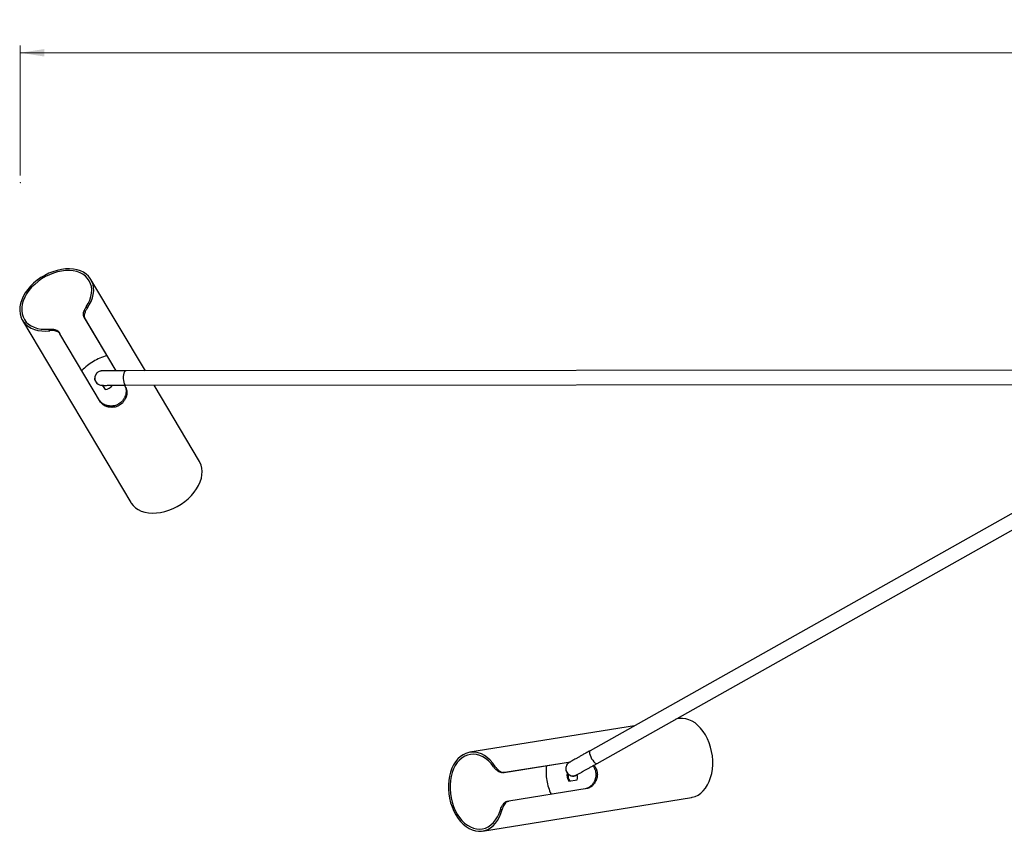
# Model space of a CAD drawing. Header units: millimetres. Extents: x 296 to 1084, y 372 to 670.
# Tile 4 of 9: x 480 to 615, y 558 to 670. Entities that reach past the tile are written whole.
import ezdxf

# ---------------------------------------------------------------- set-up
doc = ezdxf.new("R2010")
doc.units = ezdxf.units.MM
doc.header["$PDSIZE"] = -1
doc.styles.add('SLDTEXTSTYLE0', font='TXT', dxfattribs={"width": 0.75})
doc.dimstyles.new('SLDDIMSTYLE0', dxfattribs={"dimtxt": 3.5, "dimasz": 3.302, "dimexe": 0, "dimexo": 0.0625, "dimgap": 0.875, "dimtad": 1, "dimdec": 0, "dimlfac": 5, "dimrnd": 1e-09, "dimzin": 12, "dimdsep": 46, "dimtxsty": 'SLDTEXTSTYLE0', "dimsah": 1, "dimcen": 0.09, "dimadec": 0, "dimazin": 3, "dimtfac": 1, "dimtdec": 0, "dimtofl": 0, "dimtmove": 0, "dimatfit": 3, "dimfxl": 0, "dimfrac": 2, "dimtolj": 1, "dimtzin": 12, "dimarcsym": 0})

# ---------------------------------------------------------------- blocks, each defined once
blk = doc.blocks.new('_D_1')
at = {"color": 7, "linetype": 'Continuous', "lineweight": 0}
for p, q in [((479.78, 648.51), (479.78, 666.4)), ((889.78, 648.48), (889.78, 666.37)), ((479.78, 665.4), (889.78, 665.37))]:
    blk.add_line(p, q, dxfattribs=at)
at = {"color": 7, "linetype": 'Continuous', "lineweight": 18}
for points in [[(479.78, 665.4), (483.08, 664.89), (483.08, 665.91)], [(889.78, 665.37), (886.48, 665.88), (886.48, 664.86)]]:
    blk.add_solid(points, dxfattribs=at)
at = {"color": 7, "linetype": 'Continuous', "lineweight": 18, "insert": (683.9, 669.9), "char_height": 3.5, "attachment_point": 1, "rotation": 359.9955, "style": 'SLDTEXTSTYLE0'}
blk.add_mtext('2050', dxfattribs=at)

msp = doc.modelspace()

# ---------------------------------------------------------------- linework, layer by layer
at = {"color": 7, "linetype": 'Continuous', "lineweight": 25}
for p, q in [((497.03, 621.59), (489.53, 634.17)), ((488.87, 630.4), (489, 630.19)), ((480.08, 628.54), (495.03, 603.46)), ((488.69, 628.75), (488.58, 628.94)), ((488.58, 628.94), (492.96, 621.59)), ((488.69, 628.75), (492.96, 621.59)), ((483.85, 627.11), (483.72, 627.33)), ((485.15, 626.89), (485.26, 626.7)), ((490.86, 617.29), (485.26, 626.7)), ((622.9, 621.69), (494.32, 621.59)), ((490.06, 620.58), (490.06, 620.56)), ((491.13, 619.57), (491.47, 619)), ((494.15, 619.59), (494.3, 619.34)), ((494.15, 619.59), (494.19, 619.53)), ((494.3, 619.34), (494.19, 619.53)), ((494.32, 619.59), (622.9, 619.69)), ((504.48, 609.09), (498.22, 619.59)), ((635.32, 612.55), (558.31, 569.25)), ((559.29, 567.51), (639.41, 612.56)), ((564.43, 572.69), (541.74, 569.04)), ((570.54, 573.67), (570.15, 573.61)), ((546.25, 566.23), (555.63, 567.74)), ((546.47, 566.26), (555.63, 567.74)), ((545, 567.04), (545.24, 567.08)), ((546.47, 566.26), (546.25, 566.23)), ((554.96, 566.78), (554.96, 566.76)), ((555.37, 565.05), (556.54, 565.24)), ((557.91, 564.05), (547.11, 562.31)), ((543.48, 558.18), (572.28, 562.81)), ((546.89, 562.28), (547.11, 562.31)), ((546.2, 561.16), (545.96, 561.12))]:
    msp.add_line(p, q, dxfattribs=at)
at = {"color": 7, "linetype": 'Continuous', "lineweight": 25, "flags": 128}
for points in [[(489, 630.19), (489.3, 630.66), (489.55, 631.15), (489.73, 631.64), (489.85, 632.12), (489.91, 632.6), (489.89, 633.05), (489.82, 633.49), (489.67, 633.9), (489.47, 634.28), (489.2, 634.61), (488.88, 634.91), (488.5, 635.16), (488.08, 635.36), (487.61, 635.51), (487.11, 635.6), (486.57, 635.64), (486.02, 635.62), (485.45, 635.55), (484.87, 635.42), (484.29, 635.24), (483.71, 635.02), (483.15, 634.74), (482.61, 634.42), (482.1, 634.06), (481.63, 633.66), (481.2, 633.24), (480.81, 632.79), (480.48, 632.32), (480.2, 631.84), (479.98, 631.35), (479.82, 630.86), (479.73, 630.38), (479.71, 629.91), (479.75, 629.46), (479.85, 629.04), (480.02, 628.64), (480.26, 628.28), (480.55, 627.96), (480.9, 627.69), (481.29, 627.46), (481.74, 627.28), (482.22, 627.16), (482.74, 627.09), (483.28, 627.07), (483.85, 627.11)], [(488.87, 630.4), (489.15, 630.87), (489.37, 631.34), (489.52, 631.82), (489.61, 632.29), (489.63, 632.74), (489.59, 633.18), (489.48, 633.59), (489.3, 633.97), (489.06, 634.32), (488.77, 634.62), (488.42, 634.88), (488.02, 635.09), (487.58, 635.25), (487.09, 635.35), (486.58, 635.4), (486.04, 635.4), (485.49, 635.33), (484.92, 635.22), (484.36, 635.05), (483.8, 634.83), (483.25, 634.56), (482.73, 634.25), (482.23, 633.89), (481.77, 633.5), (481.35, 633.09), (480.98, 632.65), (480.66, 632.19), (480.4, 631.72), (480.2, 631.24), (480.07, 630.77), (479.99, 630.3), (479.99, 629.85), (480.05, 629.42), (480.18, 629.02), (480.37, 628.64), (480.62, 628.31), (480.93, 628.02), (481.3, 627.77), (481.71, 627.58), (482.16, 627.43), (482.66, 627.34), (483.18, 627.31), (483.72, 627.33)], [(495.03, 603.46), (495.09, 603.36), (495.35, 603.02), (495.67, 602.73), (496.05, 602.47), (496.47, 602.27), (496.94, 602.12), (497.45, 602.03), (497.98, 601.99), (498.54, 602), (499.11, 602.08), (499.69, 602.2), (500.27, 602.38), (500.85, 602.61), (501.41, 602.89), (501.95, 603.21), (502.46, 603.57), (502.93, 603.97), (503.37, 604.4), (503.75, 604.85), (504.09, 605.32), (504.37, 605.8), (504.58, 606.29), (504.74, 606.78), (504.83, 607.26), (504.85, 607.73), (504.81, 608.18), (504.7, 608.6), (504.53, 609), (504.48, 609.09)], [(572.28, 562.81), (572.39, 562.83), (572.81, 562.95), (573.2, 563.14), (573.58, 563.4), (573.92, 563.72), (574.23, 564.1), (574.51, 564.54), (574.74, 565.02), (574.93, 565.54), (575.08, 566.1), (575.17, 566.69), (575.22, 567.29), (575.22, 567.91), (575.17, 568.54), (575.07, 569.16), (574.92, 569.76), (574.73, 570.35), (574.49, 570.91), (574.21, 571.44), (573.9, 571.92), (573.55, 572.36), (573.18, 572.74), (572.78, 573.07), (572.37, 573.33), (571.94, 573.52), (571.5, 573.65), (571.07, 573.7), (570.64, 573.69), (570.54, 573.67)], [(545.24, 567.08), (544.91, 567.54), (544.55, 567.94), (544.17, 568.29), (543.76, 568.58), (543.34, 568.81), (542.91, 568.96), (542.47, 569.05), (542.04, 569.07), (541.61, 569.02), (541.2, 568.89), (540.81, 568.7), (540.44, 568.44), (540.09, 568.12), (539.78, 567.74), (539.51, 567.31), (539.28, 566.83), (539.09, 566.3), (538.94, 565.75), (538.85, 565.16), (538.8, 564.55), (538.8, 563.94), (538.85, 563.31), (538.95, 562.7), (539.1, 562.09), (539.29, 561.5), (539.53, 560.94), (539.81, 560.42), (540.12, 559.93), (540.46, 559.5), (540.84, 559.12), (541.23, 558.79), (541.65, 558.53), (542.07, 558.33), (542.51, 558.21), (542.94, 558.15), (543.37, 558.16), (543.79, 558.25), (544.2, 558.4), (544.58, 558.62), (544.94, 558.91), (545.27, 559.26), (545.56, 559.66), (545.82, 560.12), (546.03, 560.62), (546.2, 561.16)], [(545, 567.04), (544.67, 567.47), (544.3, 567.84), (543.92, 568.16), (543.52, 568.42), (543.1, 568.6), (542.68, 568.72), (542.25, 568.77), (541.84, 568.75), (541.43, 568.66), (541.04, 568.49), (540.67, 568.26), (540.32, 567.97), (540.01, 567.62), (539.74, 567.21), (539.5, 566.75), (539.31, 566.24), (539.16, 565.7), (539.06, 565.14), (539.01, 564.55), (539.01, 563.95), (539.06, 563.34), (539.15, 562.74), (539.3, 562.15), (539.49, 561.57), (539.72, 561.03), (540, 560.52), (540.31, 560.06), (540.65, 559.64), (541.02, 559.28), (541.41, 558.98), (541.82, 558.75), (542.23, 558.58), (542.66, 558.47), (543.08, 558.44), (543.5, 558.49), (543.9, 558.6), (544.29, 558.78), (544.65, 559.03), (544.99, 559.34), (545.29, 559.71), (545.55, 560.13), (545.78, 560.6), (545.96, 561.12)]]:
    msp.add_lwpolyline(points, dxfattribs=at)
at = {"color": 8, "linetype": 'Continuous', "lineweight": 25, "flags": 128}
for points in [[(494.32, 621.59), (494.23, 621.55), (494.14, 621.44), (494.07, 621.27), (494.01, 621.05), (493.98, 620.79), (493.97, 620.52), (493.99, 620.25), (494.04, 620.01), (494.1, 619.81), (494.18, 619.67), (494.27, 619.6), (494.32, 619.59)], [(558.31, 569.25), (558.25, 569.17), (558.23, 569.03), (558.25, 568.85), (558.31, 568.63), (558.41, 568.39), (558.53, 568.15), (558.68, 567.93), (558.84, 567.74), (558.99, 567.59), (559.13, 567.51), (559.25, 567.49), (559.29, 567.51)]]:
    msp.add_lwpolyline(points, dxfattribs=at)
at = {"color": 7, "linetype": 'Continuous', "lineweight": 25}
for centre, radius, start, end in [((493.58, 616.59), 7.3, 120.6548, 136.4833), ((493.62, 616.61), 7.3, 105.0273, 120.9778), ((491.06, 620.58), 1, 134.7724, 180), ((491.31, 620.45), 1.45, 276.3988, 325.2333), ((555.96, 566.78), 1, 143.23, 180), ((559.54, 566.35), 7.29, 173.3338, 189.3578), ((556.59, 565.86), 1.46, 167.3965, 213.5722), ((556.73, 565.88), 1.46, 173.9641, 213.6152), ((555.15, 565.62), 1.44, 344.7079, 13.6089), ((559.55, 566.31), 7.29, 189.0352, 204.8237)]:
    msp.add_arc(centre, radius, start, end, dxfattribs=at)
at = {"color": 8, "linetype": 'Continuous', "lineweight": 25}
for centre, end in [((491.06, 620.58), 271.0792), ((555.96, 566.78), 300.304)]:
    msp.add_arc(centre, 1, 180, end, dxfattribs=at)
at = {"color": 7, "linetype": 'Continuous', "lineweight": 25}
for points, knots in [([(488.58, 628.94), (488.55, 629.01), (488.48, 629.16), (488.48, 629.45), (488.55, 629.76), (488.69, 630.1), (488.81, 630.29), (488.87, 630.4)], [0, 0, 0, 0, 0.186105, 0.372078, 0.561736, 0.764155, 1, 1, 1, 1]), ([(489, 630.19), (488.93, 630.08), (488.82, 629.91), (488.71, 629.65), (488.62, 629.39), (488.59, 629.1), (488.63, 628.87), (488.68, 628.77), (488.69, 628.75)], [0, 0, 0, 0, 0.251807, 0.37659, 0.506095, 0.726848, 0.925334, 1, 1, 1, 1]), ([(483.72, 627.33), (483.8, 627.33), (483.95, 627.34), (484.18, 627.33), (484.39, 627.31), (484.57, 627.27), (484.73, 627.21), (484.88, 627.14), (485, 627.06), (485.09, 626.97), (485.13, 626.91), (485.15, 626.89)], [0, 0, 0, 0, 0.148396, 0.302525, 0.408166, 0.516727, 0.622458, 0.73186, 0.828431, 0.928106, 1, 1, 1, 1]), ([(485.26, 626.7), (485.21, 626.76), (485.11, 626.89), (484.85, 627.02), (484.54, 627.11), (484.19, 627.14), (483.97, 627.12), (483.85, 627.11)], [0, 0, 0, 0, 0.189323, 0.378528, 0.571124, 0.775371, 1, 1, 1, 1]), ([(494.32, 621.59), (494.23, 621.59), (493.96, 621.59), (493.54, 621.59), (493.07, 621.59), (492.64, 621.59), (492.25, 621.59), (491.91, 621.59), (491.62, 621.59), (491.38, 621.58), (491.21, 621.58), (491.11, 621.58), (491.06, 621.58), (491.04, 621.58), (491.02, 621.58), (490.98, 621.58), (490.91, 621.57), (490.76, 621.54), (490.57, 621.46), (490.43, 621.37), (490.37, 621.3), (490.36, 621.29)], [0, 0, 0, 0, 0.043859, 0.127322, 0.21082, 0.294323, 0.377836, 0.461363, 0.544916, 0.628521, 0.712242, 0.796305, 0.849443, 0.876166, 0.888606, 0.89424, 0.901721, 0.925172, 0.960764, 0.991762, 1, 1, 1, 1]), ([(491.21, 619.59), (491.16, 619.58), (490.99, 619.54), (490.67, 619.62), (490.33, 619.84), (490.13, 620.17), (490.04, 620.44), (490.06, 620.56), (490.06, 620.56)], [0, 0, 0, 0, 0.090708, 0.317973, 0.545239, 0.772504, 0.999769, 1, 1, 1, 1]), ([(490.36, 621.29), (490.32, 621.25), (490.24, 621.17), (490.14, 620.99), (490.07, 620.78), (490.06, 620.64), (490.06, 620.58)], [0, 0, 0, 0, 0.188191, 0.471942, 0.769295, 1, 1, 1, 1]), ([(494.19, 619.53), (494.2, 619.5), (494.26, 619.39), (494.32, 619.23), (494.35, 619.06), (494.37, 618.88), (494.37, 618.69), (494.34, 618.49), (494.31, 618.29), (494.24, 618.08), (494.15, 617.88), (494.07, 617.74), (493.98, 617.59), (493.87, 617.46), (493.76, 617.33), (493.59, 617.18), (493.41, 617.04), (493.22, 616.94), (493.02, 616.85), (492.82, 616.79), (492.61, 616.75), (492.41, 616.73), (492.2, 616.73), (491.99, 616.75), (491.83, 616.78), (491.68, 616.82), (491.53, 616.87), (491.39, 616.93), (491.25, 617), (491.13, 617.08), (491.01, 617.17), (490.91, 617.27), (490.82, 617.37), (490.77, 617.44), (490.75, 617.48)], [0, 0, 0, 0, 0.025002, 0.075907, 0.101866, 0.126866, 0.177654, 0.203485, 0.229678, 0.282891, 0.309971, 0.337036, 0.364299, 0.392209, 0.420352, 0.446175, 0.498791, 0.525662, 0.550193, 0.600075, 0.625475, 0.650409, 0.70104, 0.726781, 0.753225, 0.779844, 0.807012, 0.834373, 0.861384, 0.888597, 0.916473, 0.94459, 0.972171, 1, 1, 1, 1]), ([(494.3, 619.34), (494.32, 619.31), (494.38, 619.2), (494.43, 619.04), (494.46, 618.87), (494.48, 618.69), (494.48, 618.5), (494.45, 618.3), (494.41, 618.1), (494.35, 617.9), (494.26, 617.7), (494.17, 617.55), (494.08, 617.41), (493.97, 617.27), (493.86, 617.15), (493.69, 616.99), (493.51, 616.86), (493.32, 616.76), (493.12, 616.67), (492.92, 616.61), (492.71, 616.57), (492.5, 616.55), (492.29, 616.55), (492.08, 616.57), (491.93, 616.6), (491.77, 616.64), (491.63, 616.69), (491.48, 616.75), (491.35, 616.82), (491.23, 616.9), (491.12, 616.99), (491.02, 617.09), (490.93, 617.19), (490.89, 617.26), (490.86, 617.29)], [0, 0, 0, 0, 0.025151, 0.076353, 0.102461, 0.127609, 0.178707, 0.2047, 0.230918, 0.28419, 0.311303, 0.338288, 0.36547, 0.393291, 0.421343, 0.44721, 0.499905, 0.526809, 0.551517, 0.601761, 0.627346, 0.652443, 0.703412, 0.72933, 0.755798, 0.782442, 0.809641, 0.837035, 0.863957, 0.891079, 0.918855, 0.946868, 0.973326, 1, 1, 1, 1]), ([(491.09, 619.58), (491.09, 619.58), (491.09, 619.58), (491.12, 619.58), (491.19, 619.58), (491.33, 619.58), (491.53, 619.58), (491.8, 619.59), (492.12, 619.59), (492.49, 619.59), (492.91, 619.59), (493.37, 619.59), (493.84, 619.59), (494.17, 619.59), (494.32, 619.59)], [0, 0, 0, 0, 0.014024, 0.063128, 0.14108, 0.233522, 0.329653, 0.426611, 0.523811, 0.621105, 0.718442, 0.815802, 0.913175, 1, 1, 1, 1]), ([(558.31, 569.25), (558.23, 569.2), (558, 569.07), (557.63, 568.87), (557.22, 568.64), (556.85, 568.42), (556.51, 568.23), (556.21, 568.07), (555.96, 567.92), (555.75, 567.81), (555.6, 567.72), (555.52, 567.67), (555.48, 567.65), (555.46, 567.64), (555.44, 567.63), (555.41, 567.61), (555.35, 567.57), (555.26, 567.49), (555.19, 567.41), (555.16, 567.37)], [0, 0, 0, 0, 0.046289, 0.134376, 0.2225, 0.310628, 0.398765, 0.486915, 0.57509, 0.663311, 0.751639, 0.840279, 0.896404, 0.924593, 0.939248, 0.944792, 0.952223, 0.975878, 1, 1, 1, 1]), ([(555.16, 567.37), (555.16, 567.37), (555.11, 567.31), (555.05, 567.19), (554.98, 566.99), (554.97, 566.85), (554.96, 566.78)], [0, 0, 0, 0, 0.032102, 0.343841, 0.654986, 1, 1, 1, 1]), ([(556.48, 565.92), (556.48, 565.92), (556.48, 565.92), (556.51, 565.94), (556.58, 565.98), (556.71, 566.05), (556.9, 566.16), (557.14, 566.29), (557.43, 566.46), (557.76, 566.64), (558.13, 566.85), (558.53, 567.08), (558.92, 567.3), (559.18, 567.44), (559.29, 567.51)], [0, 0, 0, 0, 0.020953, 0.075526, 0.157854, 0.251522, 0.347742, 0.444536, 0.541506, 0.638547, 0.735621, 0.832713, 0.929815, 1, 1, 1, 1]), ([(558.86, 567.26), (558.87, 567.25), (558.91, 567.19), (558.99, 567.09), (559.07, 566.94), (559.15, 566.78), (559.23, 566.57), (559.28, 566.35), (559.31, 566.14), (559.32, 565.92), (559.3, 565.71), (559.26, 565.5), (559.2, 565.3), (559.13, 565.1), (559.03, 564.92), (558.95, 564.78), (558.85, 564.66), (558.75, 564.54), (558.64, 564.43), (558.53, 564.33), (558.41, 564.25), (558.28, 564.18), (558.16, 564.12), (558.03, 564.08), (557.95, 564.06), (557.91, 564.05)], [0, 0, 0, 0, 0.011355, 0.051967, 0.093534, 0.135445, 0.174091, 0.252821, 0.293018, 0.329935, 0.405002, 0.443228, 0.480724, 0.556877, 0.595599, 0.635145, 0.674953, 0.71559, 0.756518, 0.796742, 0.837264, 0.878764, 0.920617, 0.960148, 1, 1, 1, 1]), ([(546.25, 566.23), (546.17, 566.22), (546.01, 566.22), (545.74, 566.33), (545.48, 566.51), (545.22, 566.75), (545.08, 566.94), (545, 567.04)], [0, 0, 0, 0, 0.186105, 0.372078, 0.561736, 0.764155, 1, 1, 1, 1]), ([(545.24, 567.08), (545.32, 566.97), (545.44, 566.81), (545.64, 566.61), (545.84, 566.44), (546.1, 566.3), (546.33, 566.25), (546.44, 566.26), (546.47, 566.26)], [0, 0, 0, 0, 0.251807, 0.37659, 0.506095, 0.726848, 0.925334, 1, 1, 1, 1]), ([(554.98, 566.76), (554.97, 566.72), (554.95, 566.55), (555.08, 566.25), (555.33, 565.95), (555.69, 565.77), (556.08, 565.74), (556.38, 565.82), (556.51, 565.93), (556.53, 565.96)], [0, 0, 0, 0, 0.054244, 0.233556, 0.412867, 0.592179, 0.77149, 0.950802, 1, 1, 1, 1]), ([(558.7, 567.17), (558.72, 567.13), (558.78, 567.05), (558.87, 566.91), (558.94, 566.75), (559.02, 566.55), (559.08, 566.33), (559.1, 566.11), (559.11, 565.9), (559.1, 565.69), (559.06, 565.48), (559, 565.28), (558.93, 565.08), (558.83, 564.9), (558.74, 564.76), (558.65, 564.63), (558.55, 564.51), (558.44, 564.4), (558.32, 564.31), (558.2, 564.22), (558.08, 564.15), (557.95, 564.09), (557.82, 564.04), (557.73, 564.02), (557.69, 564.02)], [0, 0, 0, 0, 0.033134, 0.075583, 0.118389, 0.157664, 0.23769, 0.278558, 0.315869, 0.391736, 0.430369, 0.468292, 0.545299, 0.584449, 0.62467, 0.665155, 0.706476, 0.74809, 0.789173, 0.830563, 0.87296, 0.915724, 0.957673, 1, 1, 1, 1]), ([(545.96, 561.12), (545.98, 561.19), (546.03, 561.34), (546.13, 561.55), (546.23, 561.73), (546.33, 561.88), (546.44, 562.02), (546.56, 562.13), (546.68, 562.21), (546.79, 562.26), (546.86, 562.27), (546.89, 562.28)], [0, 0, 0, 0, 0.148396, 0.302525, 0.408166, 0.516727, 0.622458, 0.73186, 0.828431, 0.928106, 1, 1, 1, 1]), ([(547.11, 562.31), (547.03, 562.29), (546.88, 562.25), (546.66, 562.06), (546.47, 561.8), (546.3, 561.49), (546.24, 561.27), (546.2, 561.16)], [0, 0, 0, 0, 0.189323, 0.378528, 0.571124, 0.775371, 1, 1, 1, 1])]:
    msp.add_open_spline(points, degree=3, knots=knots, dxfattribs=at)
at = {"color": 7, "linetype": 'Continuous', "lineweight": 0}
msp.add_point((479.78, 647.51), dxfattribs=at)

# ---------------------------------------------------------------- dimensions: what is measured, and where the dimension line sits
at = {"color": 7, "linetype": 'Continuous', "lineweight": 18}
dim = msp.add_linear_dim(base=(889.78, 665.37), p1=(479.78, 647.51), p2=(889.78, 647.48), angle=359.9955, dimstyle='SLDDIMSTYLE0', dxfattribs=at)
dim.commit()
dim.dimension.update_dxf_attribs({"geometry": '_D_1', "text_midpoint": (689.07, 665.38), "dimtype": 160})

doc.saveas('drawing.dxf')
